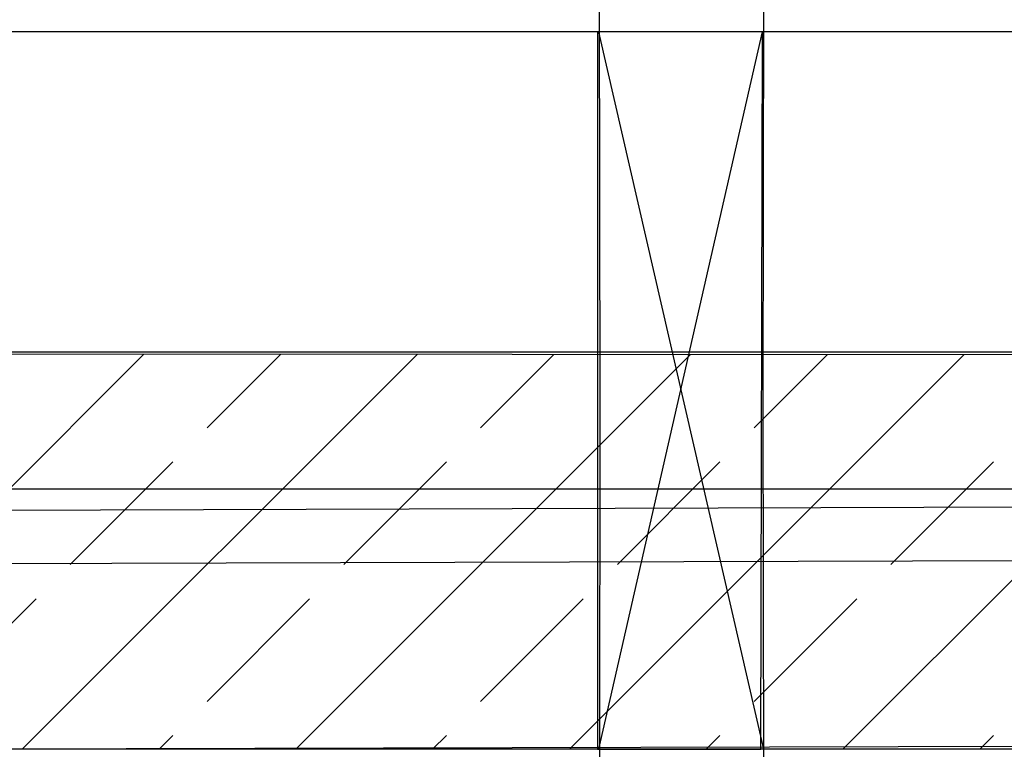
# Model space of a CAD drawing. Header units: metres. Extents: x -2 to 57.6, y -0.5 to 41.5.
# Tile 14 of 41: x 13.6 to 14.8, y 29.7 to 30.6. Entities that reach past the tile are written whole.
import ezdxf

# ---------------------------------------------------------------- set-up
doc = ezdxf.new("R2010")
doc.units = ezdxf.units.M
doc.layers.add('ITB_XXX_xRef', color=251, linetype='Continuous')

# ---------------------------------------------------------------- blocks, each defined once
blk = doc.blocks.new('ITB_1003-ID-102-8-535-128')
at = {"layer": 'ITB_XXX_xRef', "lineweight": 25}
for p, q in [((209.8137, 179.2209), (209.8145, 178.5482)), ((210.0177, 179.2209), (210.0168, 178.5461)), ((223.8219, 179.0063), (208.0812, 179.0063)), ((209.8115, 179.0063), (209.8115, 178.1163)), ((210.0163, 179.0063), (209.8115, 179.0063)), ((210.0182, 178.1163), (209.8134, 179.0063)), ((209.8134, 178.1163), (210.0163, 179.0063)), ((210.0144, 178.1163), (210.0163, 179.0063)), ((223.7138, 178.6091), (208.4784, 178.6091)), ((223.6615, 178.5963), (208.4805, 178.607)), ((208.4805, 177.8382), (209.2487, 178.6064)), ((209.098, 178.1163), (209.5879, 178.6062)), ((209.3272, 178.5152), (209.4183, 178.6063)), ((209.4374, 178.1163), (209.9271, 178.606)), ((209.6666, 178.5152), (209.7575, 178.6061)), ((209.7768, 178.1163), (210.2662, 178.6057)), ((210.006, 178.5152), (210.0966, 178.6058)), ((210.1162, 178.1163), (210.6054, 178.6055)), ((209.8146, 178.5517), (209.8139, 178.0494)), ((210.0168, 178.5482), (210.0175, 178.0494)), ((209.1575, 178.3455), (209.2848, 178.4728)), ((209.4969, 178.3455), (209.6242, 178.4728)), ((209.8363, 178.3455), (209.9636, 178.4728)), ((210.1757, 178.3455), (210.303, 178.4728)), ((208.6747, 178.4119), (223.2057, 178.4567)), ((208.6479, 178.4395), (223.7138, 178.4395)), ((208.7411, 178.3457), (222.9415, 178.3895)), ((208.9878, 178.1758), (209.1151, 178.3031)), ((209.3272, 178.1758), (209.4545, 178.3031)), ((209.6666, 178.1758), (209.7939, 178.3031)), ((210.006, 178.1758), (210.1333, 178.3031)), ((214.025, 178.1292), (208.9712, 178.1163)), ((209.2677, 178.1163), (209.2848, 178.1334)), ((209.6071, 178.1163), (209.6242, 178.1334)), ((209.9465, 178.1163), (209.9636, 178.1334)), ((210.2859, 178.1163), (210.303, 178.1334)), ((223.1815, 178.1163), (208.9712, 178.1163)), ((209.8115, 178.1163), (210.0144, 178.1163))]:
    blk.add_line(p, q, dxfattribs=at)

msp = doc.modelspace()

# ---------------------------------------------------------------- block references
at = {"layer": 'ITB_XXX_xRef', "lineweight": 25}
msp.add_blockref('ITB_1003-ID-102-8-535-128', (-195.4999, -148.4381), dxfattribs=at)

doc.saveas('drawing.dxf')
